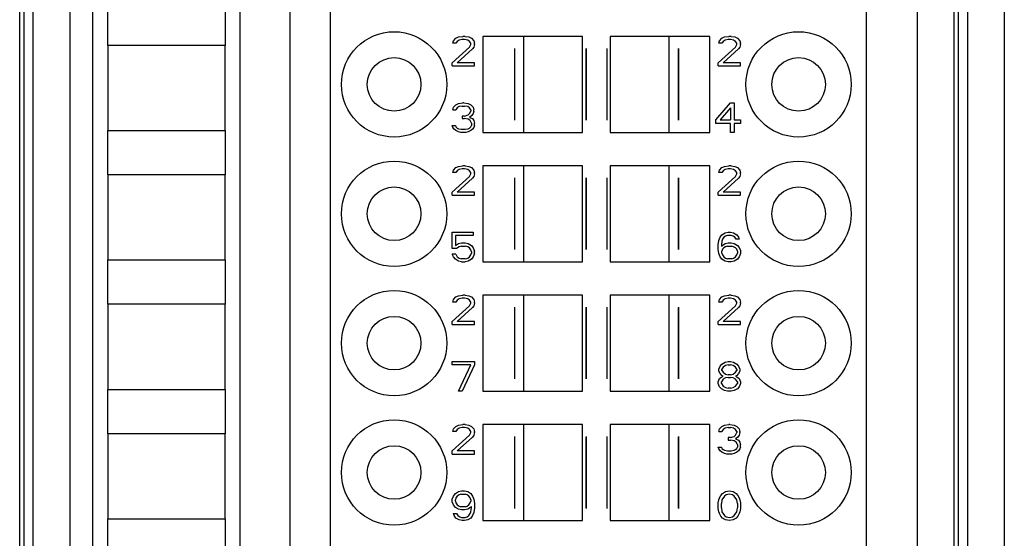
# Model space of a CAD drawing. Header units: millimetres. Extents: x 0 to 594, y 0 to 420.
# Tile 192 of 236: x 460 to 487, y 171 to 186. Entities that reach past the tile are written whole.
import ezdxf

# ---------------------------------------------------------------- set-up
doc = ezdxf.new("R2010")
doc.units = ezdxf.units.MM
doc.header["$LTSCALE"] = 32.67
doc.layers.get('0').update_dxf_attribs({"linetype": 'CONTINUOUS'})
doc.layers.add('INTFCLR_139', color=7, linetype='CONTINUOUS')

msp = doc.modelspace()

# ---------------------------------------------------------------- linework, layer by layer
at = {"color": 9, "linetype": 'CONTINUOUS'}
for p, q in [((461.77194, 237.39672), (461.77194, 147.6325)), ((484.7183, 147.6325), (484.7183, 237.39672)), ((487.07194, 237.39672), (487.07194, 147.6325)), ((460.77209, 236.39676), (460.77209, 148.63246)), ((486.07209, 236.39676), (486.07209, 148.63246))]:
    msp.add_line(p, q, dxfattribs=at)
at = {"color": 7, "linetype": 'CONTINUOUS'}
for p, q in [((460.53615, 148.51449), (460.53615, 236.51472)), ((485.83615, 148.51449), (485.83615, 236.51472)), ((460.41826, 148.63252), (460.41826, 236.39673)), ((485.71826, 148.63252), (485.71826, 236.39673)), ((462.38569, 227.11218), (462.38569, 157.71946)), ((466.38569, 157.74824), (466.38569, 227.07925)), ((467.72849, 224.01461), (467.72849, 161.01461)), ((468.82849, 161.01461), (468.82849, 224.01461)), ((483.32849, 224.01461), (483.32849, 161.01461)), ((462.80582, 184.81461), (462.80582, 186.01461)), ((465.98157, 186.01461), (465.98157, 184.81461)), ((472.16183, 184.94546), (472.22849, 185.01354)), ((472.22849, 185.01354), (472.29516, 185.04759)), ((472.29516, 185.04759), (472.41183, 185.06461)), ((472.39516, 184.9795), (472.31183, 184.96248)), ((472.46183, 184.9795), (472.39516, 184.9795)), ((472.47849, 185.06461), (472.41183, 185.06461)), ((472.54516, 184.96248), (472.46183, 184.9795)), ((472.47849, 185.06461), (472.57849, 185.04759)), ((472.57849, 185.04759), (472.64516, 185.01354)), ((472.64516, 185.01354), (472.71183, 184.94546)), ((475.65349, 185.06461), (472.95351, 185.06461)), ((472.95351, 185.06461), (472.95351, 182.46461)), ((474.05349, 185.06461), (474.05349, 182.46461)), ((475.65349, 182.46461), (475.65349, 185.06461)), ((479.10348, 185.06461), (476.40349, 185.06461)), ((476.40349, 185.06461), (476.40349, 182.46461)), ((478.00349, 182.46461), (478.00349, 185.06461)), ((479.10348, 182.46461), (479.10348, 185.06461)), ((479.36183, 184.94546), (479.42849, 185.01354)), ((479.42849, 185.01354), (479.49516, 185.04759)), ((479.49516, 185.04759), (479.61183, 185.06461)), ((479.59516, 184.9795), (479.51183, 184.96248)), ((479.66183, 184.9795), (479.59516, 184.9795)), ((479.67849, 185.06461), (479.61183, 185.06461)), ((479.74516, 184.96248), (479.66183, 184.9795)), ((479.67849, 185.06461), (479.77849, 185.04759)), ((479.77849, 185.04759), (479.84516, 185.01354)), ((479.84516, 185.01354), (479.91183, 184.94546)), ((465.98169, 184.81461), (462.80569, 184.81461)), ((462.80569, 184.81461), (462.80569, 182.51461)), ((465.98169, 182.51461), (465.98169, 184.81461)), ((472.12849, 184.34971), (472.59516, 184.77525)), ((472.14516, 184.87737), (472.16183, 184.94546)), ((472.22849, 184.87737), (472.14516, 184.87737)), ((472.26183, 184.92844), (472.22849, 184.87737)), ((472.31183, 184.96248), (472.26183, 184.92844)), ((472.67849, 184.72418), (472.26183, 184.34971)), ((472.59516, 184.92844), (472.54516, 184.96248)), ((472.62849, 184.87737), (472.59516, 184.92844)), ((472.59516, 184.77525), (472.62849, 184.84333)), ((472.62849, 184.84333), (472.62849, 184.87737)), ((472.71183, 184.77525), (472.67849, 184.72418)), ((472.71183, 184.94546), (472.72849, 184.87737)), ((472.72849, 184.84333), (472.71183, 184.77525)), ((472.72849, 184.84333), (472.72849, 184.87737)), ((479.32849, 184.34971), (479.79516, 184.77525)), ((479.34516, 184.87737), (479.36183, 184.94546)), ((479.42849, 184.87737), (479.34516, 184.87737)), ((479.46183, 184.92844), (479.42849, 184.87737)), ((479.51183, 184.96248), (479.46183, 184.92844)), ((479.87849, 184.72418), (479.46183, 184.34971)), ((479.79516, 184.92844), (479.74516, 184.96248)), ((479.82849, 184.87737), (479.79516, 184.92844)), ((479.79516, 184.77525), (479.82849, 184.84333)), ((479.82849, 184.84333), (479.82849, 184.87737)), ((479.91183, 184.77525), (479.87849, 184.72418)), ((479.91183, 184.94546), (479.92849, 184.87737)), ((479.92849, 184.84333), (479.91183, 184.77525)), ((479.92849, 184.84333), (479.92849, 184.87737)), ((472.12849, 184.26461), (472.12849, 184.34971)), ((472.12849, 184.26461), (472.72849, 184.26461)), ((472.72849, 184.34971), (472.26183, 184.34971)), ((472.72849, 184.26461), (472.72849, 184.34971)), ((479.32849, 184.26461), (479.32849, 184.34971)), ((479.32849, 184.26461), (479.92849, 184.26461)), ((479.92849, 184.34971), (479.46183, 184.34971)), ((479.92849, 184.26461), (479.92849, 184.34971)), ((472.14516, 183.07737), (472.16183, 183.14546)), ((472.16183, 183.14546), (472.22849, 183.21354)), ((472.22849, 183.21354), (472.29516, 183.24759)), ((472.26183, 183.12844), (472.22849, 183.07737)), ((472.31183, 183.16248), (472.26183, 183.12844)), ((472.29516, 183.24759), (472.41183, 183.26461)), ((472.39516, 183.1795), (472.31183, 183.16248)), ((472.39516, 183.1795), (472.46183, 183.1795)), ((472.44516, 183.26461), (472.41183, 183.26461)), ((472.44516, 183.26461), (472.56183, 183.24759)), ((472.54516, 183.16248), (472.46183, 183.1795)), ((472.59516, 183.12844), (472.54516, 183.16248)), ((472.56183, 183.24759), (472.62849, 183.21354)), ((472.62849, 183.07737), (472.59516, 183.12844)), ((472.62849, 183.21354), (472.69516, 183.14546)), ((472.69516, 183.14546), (472.71183, 183.07737)), ((479.26183, 182.80503), (479.66183, 183.26461)), ((479.66183, 183.12844), (479.37849, 182.80503)), ((479.66183, 183.26461), (479.76183, 183.26461)), ((479.66183, 183.12844), (479.66183, 182.80503)), ((479.76183, 183.26461), (479.76183, 182.80503)), ((472.14516, 183.07737), (472.22849, 183.07737)), ((472.46183, 182.90716), (472.39516, 182.90716)), ((472.39516, 182.90716), (472.39516, 182.83908)), ((472.46183, 182.90716), (472.56183, 182.9412)), ((472.56183, 182.9412), (472.59516, 182.97525)), ((472.59516, 182.97525), (472.62849, 183.04333)), ((472.66183, 182.92418), (472.59516, 182.87312)), ((472.59516, 182.87312), (472.67849, 182.83908)), ((472.62849, 183.07737), (472.62849, 183.04333)), ((472.69516, 182.97525), (472.66183, 182.92418)), ((472.71183, 183.04333), (472.69516, 182.97525)), ((472.71183, 183.04333), (472.71183, 183.07737)), ((472.12849, 182.65184), (472.21183, 182.65184)), ((472.14516, 182.60078), (472.12849, 182.65184)), ((472.17849, 182.54971), (472.14516, 182.60078)), ((472.21183, 182.65184), (472.22849, 182.6178)), ((472.22849, 182.6178), (472.26183, 182.58376)), ((472.26183, 182.58376), (472.29516, 182.56674)), ((472.39516, 182.83908), (472.46183, 182.83908)), ((472.56183, 182.82206), (472.46183, 182.83908)), ((472.61183, 182.78801), (472.56183, 182.82206)), ((472.56183, 182.56674), (472.59516, 182.58376)), ((472.59516, 182.58376), (472.62849, 182.6178)), ((472.64516, 182.71993), (472.61183, 182.78801)), ((472.62849, 182.6178), (472.64516, 182.65184)), ((472.64516, 182.71993), (472.64516, 182.65184)), ((472.67849, 182.83908), (472.71183, 182.78801)), ((472.71183, 182.60078), (472.67849, 182.54971)), ((472.71183, 182.78801), (472.72849, 182.71993)), ((472.72849, 182.65184), (472.71183, 182.60078)), ((472.72849, 182.65184), (472.72849, 182.71993)), ((479.26183, 182.70291), (479.26183, 182.80503)), ((479.66183, 182.70291), (479.26183, 182.70291)), ((479.37849, 182.80503), (479.66183, 182.80503)), ((479.66183, 182.46461), (479.66183, 182.70291)), ((479.76183, 182.80503), (479.92849, 182.80503)), ((479.92849, 182.70291), (479.76183, 182.70291)), ((479.76183, 182.70291), (479.76183, 182.46461)), ((479.92849, 182.80503), (479.92849, 182.70291)), ((462.80569, 182.51461), (465.98169, 182.51461)), ((462.80582, 181.31461), (462.80582, 182.51461)), ((465.98157, 182.51461), (465.98157, 181.31461)), ((472.22849, 182.51567), (472.17849, 182.54971)), ((472.29516, 182.48163), (472.22849, 182.51567)), ((472.29516, 182.56674), (472.37849, 182.54971)), ((472.36183, 182.46461), (472.29516, 182.48163)), ((472.49516, 182.46461), (472.36183, 182.46461)), ((472.37849, 182.54971), (472.47849, 182.54971)), ((472.47849, 182.54971), (472.56183, 182.56674)), ((472.56183, 182.48163), (472.49516, 182.46461)), ((472.62849, 182.51567), (472.56183, 182.48163)), ((472.67849, 182.54971), (472.62849, 182.51567)), ((472.95351, 182.46461), (475.65349, 182.46461)), ((476.40349, 182.46461), (479.10348, 182.46461)), ((479.76183, 182.46461), (479.66183, 182.46461)), ((472.16183, 181.44546), (472.22849, 181.51354)), ((472.22849, 181.51354), (472.29516, 181.54759)), ((472.29516, 181.54759), (472.41183, 181.56461)), ((472.47849, 181.56461), (472.41183, 181.56461)), ((472.47849, 181.56461), (472.57849, 181.54759)), ((472.57849, 181.54759), (472.64516, 181.51354)), ((472.64516, 181.51354), (472.71183, 181.44546)), ((475.65349, 181.56461), (472.95351, 181.56461)), ((472.95351, 181.56461), (472.95351, 178.96461)), ((474.05349, 181.56461), (474.05349, 178.96461)), ((475.65349, 178.96461), (475.65349, 181.56461)), ((479.10348, 181.56461), (476.40349, 181.56461)), ((476.40349, 181.56461), (476.40349, 178.96461)), ((478.00349, 178.96461), (478.00349, 181.56461)), ((479.10348, 178.96461), (479.10348, 181.56461)), ((479.36183, 181.44546), (479.42849, 181.51354)), ((479.42849, 181.51354), (479.49516, 181.54759)), ((479.49516, 181.54759), (479.61183, 181.56461)), ((479.67849, 181.56461), (479.61183, 181.56461)), ((479.67849, 181.56461), (479.77849, 181.54759)), ((479.77849, 181.54759), (479.84516, 181.51354)), ((479.84516, 181.51354), (479.91183, 181.44546)), ((465.98169, 181.31461), (462.80569, 181.31461)), ((462.80569, 181.31461), (462.80569, 179.01461)), ((465.98169, 179.01461), (465.98169, 181.31461)), ((472.12849, 180.84971), (472.59516, 181.27525)), ((472.14516, 181.37737), (472.16183, 181.44546)), ((472.22849, 181.37737), (472.14516, 181.37737)), ((472.26183, 181.42844), (472.22849, 181.37737)), ((472.31183, 181.46248), (472.26183, 181.42844)), ((472.39516, 181.4795), (472.31183, 181.46248)), ((472.46183, 181.4795), (472.39516, 181.4795)), ((472.54516, 181.46248), (472.46183, 181.4795)), ((472.59516, 181.42844), (472.54516, 181.46248)), ((472.62849, 181.37737), (472.59516, 181.42844)), ((472.59516, 181.27525), (472.62849, 181.34333)), ((472.62849, 181.34333), (472.62849, 181.37737)), ((472.71183, 181.27525), (472.67849, 181.22418)), ((472.71183, 181.44546), (472.72849, 181.37737)), ((472.72849, 181.34333), (472.71183, 181.27525)), ((472.72849, 181.34333), (472.72849, 181.37737)), ((479.32849, 180.84971), (479.79516, 181.27525)), ((479.34516, 181.37737), (479.36183, 181.44546)), ((479.42849, 181.37737), (479.34516, 181.37737)), ((479.46183, 181.42844), (479.42849, 181.37737)), ((479.51183, 181.46248), (479.46183, 181.42844)), ((479.59516, 181.4795), (479.51183, 181.46248)), ((479.66183, 181.4795), (479.59516, 181.4795)), ((479.74516, 181.46248), (479.66183, 181.4795)), ((479.79516, 181.42844), (479.74516, 181.46248)), ((479.82849, 181.37737), (479.79516, 181.42844)), ((479.79516, 181.27525), (479.82849, 181.34333)), ((479.82849, 181.34333), (479.82849, 181.37737)), ((479.91183, 181.27525), (479.87849, 181.22418)), ((479.91183, 181.44546), (479.92849, 181.37737)), ((479.92849, 181.34333), (479.91183, 181.27525)), ((479.92849, 181.34333), (479.92849, 181.37737)), ((472.67849, 181.22418), (472.26183, 180.84971)), ((479.87849, 181.22418), (479.46183, 180.84971)), ((472.12849, 180.76461), (472.12849, 180.84971)), ((472.12849, 180.76461), (472.72849, 180.76461)), ((472.72849, 180.84971), (472.26183, 180.84971)), ((472.72849, 180.76461), (472.72849, 180.84971)), ((479.32849, 180.76461), (479.32849, 180.84971)), ((479.32849, 180.76461), (479.92849, 180.76461)), ((479.92849, 180.84971), (479.46183, 180.84971)), ((479.92849, 180.76461), (479.92849, 180.84971)), ((472.12849, 179.76461), (472.69516, 179.76461)), ((472.12849, 179.32206), (472.12849, 179.76461)), ((472.69516, 179.6795), (472.21183, 179.6795)), ((472.21183, 179.6795), (472.21183, 179.40716)), ((472.69516, 179.76461), (472.69516, 179.6795)), ((479.37849, 179.62844), (479.42849, 179.69652)), ((479.42849, 179.69652), (479.51183, 179.74759)), ((479.52849, 179.66248), (479.47849, 179.62844)), ((479.51183, 179.74759), (479.59516, 179.76461)), ((479.57849, 179.6795), (479.52849, 179.66248)), ((479.67849, 179.6795), (479.57849, 179.6795)), ((479.59516, 179.76461), (479.66183, 179.76461)), ((479.66183, 179.76461), (479.74516, 179.74759)), ((479.72849, 179.66248), (479.67849, 179.6795)), ((479.77849, 179.62844), (479.72849, 179.66248)), ((479.74516, 179.74759), (479.82849, 179.69652)), ((479.82849, 179.69652), (479.87849, 179.62844)), ((472.21183, 179.40716), (472.29516, 179.45823)), ((472.29516, 179.45823), (472.37849, 179.47525)), ((472.37849, 179.39014), (472.31183, 179.37312)), ((472.37849, 179.47525), (472.47849, 179.47525)), ((472.37849, 179.39014), (472.47849, 179.39014)), ((472.47849, 179.47525), (472.56183, 179.45823)), ((472.54516, 179.37312), (472.47849, 179.39014)), ((472.56183, 179.45823), (472.64516, 179.40716)), ((472.64516, 179.40716), (472.69516, 179.33908)), ((479.32849, 179.42418), (479.34516, 179.54333)), ((479.32849, 179.30503), (479.32849, 179.42418)), ((479.34516, 179.54333), (479.37849, 179.62844)), ((479.42849, 179.52631), (479.41183, 179.42418)), ((479.41183, 179.39014), (479.51183, 179.45823)), ((479.41183, 179.42418), (479.41183, 179.39014)), ((479.44516, 179.57737), (479.42849, 179.52631)), ((479.47849, 179.62844), (479.44516, 179.57737)), ((479.51183, 179.45823), (479.59516, 179.47525)), ((479.57849, 179.39014), (479.52849, 179.37312)), ((479.57849, 179.39014), (479.69516, 179.39014)), ((479.59516, 179.47525), (479.67849, 179.47525)), ((479.67849, 179.47525), (479.76183, 179.45823)), ((479.74516, 179.37312), (479.69516, 179.39014)), ((479.76183, 179.45823), (479.84516, 179.40716)), ((479.81183, 179.57737), (479.77849, 179.62844)), ((479.89516, 179.57737), (479.81183, 179.57737)), ((479.84516, 179.40716), (479.89516, 179.3561)), ((479.87849, 179.62844), (479.89516, 179.57737)), ((472.24516, 179.32206), (472.12849, 179.32206)), ((472.22849, 179.16886), (472.12849, 179.16886)), ((472.16183, 179.10078), (472.12849, 179.16886)), ((472.22849, 179.16886), (472.26183, 179.10078)), ((472.31183, 179.37312), (472.24516, 179.32206)), ((472.59516, 179.33908), (472.54516, 179.37312)), ((472.62849, 179.28801), (472.59516, 179.33908)), ((472.59516, 179.10078), (472.62849, 179.15184)), ((472.64516, 179.23695), (472.62849, 179.28801)), ((472.62849, 179.15184), (472.64516, 179.20291)), ((472.64516, 179.23695), (472.64516, 179.20291)), ((472.69516, 179.33908), (472.72849, 179.25397)), ((472.72849, 179.18588), (472.69516, 179.10078)), ((472.72849, 179.18588), (472.72849, 179.25397)), ((479.34516, 179.18588), (479.32849, 179.30503)), ((479.37849, 179.10078), (479.34516, 179.18588)), ((479.44516, 179.30503), (479.42849, 179.25397)), ((479.42849, 179.20291), (479.42849, 179.25397)), ((479.42849, 179.20291), (479.44516, 179.15184)), ((479.47849, 179.33908), (479.44516, 179.30503)), ((479.44516, 179.15184), (479.47849, 179.10078)), ((479.52849, 179.37312), (479.47849, 179.33908)), ((479.79516, 179.33908), (479.74516, 179.37312)), ((479.82849, 179.30503), (479.79516, 179.33908)), ((479.79516, 179.10078), (479.82849, 179.15184)), ((479.84516, 179.25397), (479.82849, 179.30503)), ((479.82849, 179.15184), (479.84516, 179.20291)), ((479.84516, 179.25397), (479.84516, 179.20291)), ((479.89516, 179.3561), (479.92849, 179.27099)), ((479.92849, 179.18588), (479.89516, 179.10078)), ((479.92849, 179.27099), (479.92849, 179.18588)), ((462.80569, 179.01461), (465.98169, 179.01461)), ((462.80582, 177.81461), (462.80582, 179.01461)), ((465.98157, 179.01461), (465.98157, 177.81461)), ((472.21183, 179.03269), (472.16183, 179.10078)), ((472.29516, 178.98163), (472.21183, 179.03269)), ((472.26183, 179.10078), (472.31183, 179.06674)), ((472.37849, 178.96461), (472.29516, 178.98163)), ((472.31183, 179.06674), (472.37849, 179.04971)), ((472.47849, 179.04971), (472.37849, 179.04971)), ((472.37849, 178.96461), (472.47849, 178.96461)), ((472.47849, 179.04971), (472.54516, 179.06674)), ((472.56183, 178.98163), (472.47849, 178.96461)), ((472.54516, 179.06674), (472.59516, 179.10078)), ((472.64516, 179.03269), (472.56183, 178.98163)), ((472.69516, 179.10078), (472.64516, 179.03269)), ((472.95351, 178.96461), (475.65349, 178.96461)), ((476.40349, 178.96461), (479.10348, 178.96461)), ((479.42849, 179.03269), (479.37849, 179.10078)), ((479.51183, 178.98163), (479.42849, 179.03269)), ((479.47849, 179.10078), (479.52849, 179.06674)), ((479.59516, 178.96461), (479.51183, 178.98163)), ((479.52849, 179.06674), (479.57849, 179.04971)), ((479.69516, 179.04971), (479.57849, 179.04971)), ((479.67849, 178.96461), (479.59516, 178.96461)), ((479.76183, 178.98163), (479.67849, 178.96461)), ((479.69516, 179.04971), (479.74516, 179.06674)), ((479.74516, 179.06674), (479.79516, 179.10078)), ((479.84516, 179.03269), (479.76183, 178.98163)), ((479.89516, 179.10078), (479.84516, 179.03269)), ((472.22849, 178.01354), (472.29516, 178.04759)), ((472.29516, 178.04759), (472.41183, 178.06461)), ((472.47849, 178.06461), (472.41183, 178.06461)), ((472.47849, 178.06461), (472.57849, 178.04759)), ((472.57849, 178.04759), (472.64516, 178.01354)), ((475.65349, 178.06461), (472.95351, 178.06461)), ((472.95351, 178.06461), (472.95351, 175.46461)), ((474.05349, 178.06461), (474.05349, 175.46461)), ((475.65349, 175.46461), (475.65349, 178.06461)), ((479.10348, 178.06461), (476.40349, 178.06461)), ((476.40349, 178.06461), (476.40349, 175.46461)), ((478.00349, 175.46461), (478.00349, 178.06461)), ((479.10348, 175.46461), (479.10348, 178.06461)), ((479.42849, 178.01354), (479.49516, 178.04759)), ((479.49516, 178.04759), (479.61183, 178.06461)), ((479.67849, 178.06461), (479.61183, 178.06461)), ((479.67849, 178.06461), (479.77849, 178.04759)), ((479.77849, 178.04759), (479.84516, 178.01354)), ((465.98169, 177.81461), (462.80569, 177.81461)), ((462.80569, 177.81461), (462.80569, 175.51461)), ((465.98169, 175.51461), (465.98169, 177.81461)), ((472.14516, 177.87737), (472.16183, 177.94546)), ((472.22849, 177.87737), (472.14516, 177.87737)), ((472.16183, 177.94546), (472.22849, 178.01354)), ((472.26183, 177.92844), (472.22849, 177.87737)), ((472.31183, 177.96248), (472.26183, 177.92844)), ((472.39516, 177.9795), (472.31183, 177.96248)), ((472.46183, 177.9795), (472.39516, 177.9795)), ((472.54516, 177.96248), (472.46183, 177.9795)), ((472.59516, 177.92844), (472.54516, 177.96248)), ((472.62849, 177.87737), (472.59516, 177.92844)), ((472.59516, 177.77525), (472.62849, 177.84333)), ((472.62849, 177.84333), (472.62849, 177.87737)), ((472.64516, 178.01354), (472.71183, 177.94546)), ((472.71183, 177.94546), (472.72849, 177.87737)), ((472.72849, 177.84333), (472.71183, 177.77525)), ((472.72849, 177.84333), (472.72849, 177.87737)), ((479.34516, 177.87737), (479.36183, 177.94546)), ((479.42849, 177.87737), (479.34516, 177.87737)), ((479.36183, 177.94546), (479.42849, 178.01354)), ((479.46183, 177.92844), (479.42849, 177.87737)), ((479.51183, 177.96248), (479.46183, 177.92844)), ((479.59516, 177.9795), (479.51183, 177.96248)), ((479.66183, 177.9795), (479.59516, 177.9795)), ((479.74516, 177.96248), (479.66183, 177.9795)), ((479.79516, 177.92844), (479.74516, 177.96248)), ((479.82849, 177.87737), (479.79516, 177.92844)), ((479.79516, 177.77525), (479.82849, 177.84333)), ((479.82849, 177.84333), (479.82849, 177.87737)), ((479.84516, 178.01354), (479.91183, 177.94546)), ((479.91183, 177.94546), (479.92849, 177.87737)), ((479.92849, 177.84333), (479.91183, 177.77525)), ((479.92849, 177.84333), (479.92849, 177.87737)), ((472.12849, 177.34971), (472.59516, 177.77525)), ((472.67849, 177.72418), (472.26183, 177.34971)), ((472.71183, 177.77525), (472.67849, 177.72418)), ((479.32849, 177.34971), (479.79516, 177.77525)), ((479.87849, 177.72418), (479.46183, 177.34971)), ((479.91183, 177.77525), (479.87849, 177.72418)), ((472.12849, 177.26461), (472.12849, 177.34971)), ((472.12849, 177.26461), (472.72849, 177.26461)), ((472.72849, 177.34971), (472.26183, 177.34971)), ((472.72849, 177.26461), (472.72849, 177.34971)), ((479.32849, 177.26461), (479.32849, 177.34971)), ((479.32849, 177.26461), (479.92849, 177.26461)), ((479.92849, 177.34971), (479.46183, 177.34971)), ((479.92849, 177.26461), (479.92849, 177.34971)), ((472.12849, 176.26461), (472.72849, 176.26461)), ((472.12849, 176.1795), (472.12849, 176.26461)), ((472.72849, 176.26461), (472.72849, 176.1795)), ((479.37849, 176.14546), (479.42849, 176.19652)), ((479.42849, 176.19652), (479.51183, 176.24759)), ((479.51183, 176.24759), (479.59516, 176.26461)), ((479.59516, 176.26461), (479.66183, 176.26461)), ((479.66183, 176.26461), (479.74516, 176.24759)), ((479.74516, 176.24759), (479.82849, 176.19652)), ((479.82849, 176.19652), (479.87849, 176.14546)), ((472.62849, 176.1795), (472.12849, 176.1795)), ((472.29516, 175.46461), (472.62849, 176.1795)), ((472.72849, 176.1795), (472.39516, 175.46461)), ((479.34516, 176.06035), (479.37849, 176.14546)), ((479.34516, 176.00929), (479.34516, 176.06035)), ((479.37849, 175.9412), (479.34516, 176.00929)), ((479.42849, 175.89014), (479.37849, 175.9412)), ((479.46183, 176.11142), (479.42849, 176.06035)), ((479.42849, 176.02631), (479.42849, 176.06035)), ((479.42849, 176.02631), (479.46183, 175.97525)), ((479.52849, 176.16248), (479.46183, 176.11142)), ((479.46183, 175.97525), (479.52849, 175.92418)), ((479.59516, 176.1795), (479.52849, 176.16248)), ((479.52849, 175.92418), (479.59516, 175.90716)), ((479.59516, 176.1795), (479.66183, 176.1795)), ((479.72849, 176.16248), (479.66183, 176.1795)), ((479.66183, 175.90716), (479.72849, 175.92418)), ((479.79516, 176.11142), (479.72849, 176.16248)), ((479.72849, 175.92418), (479.79516, 175.97525)), ((479.82849, 176.06035), (479.79516, 176.11142)), ((479.79516, 175.97525), (479.82849, 176.02631)), ((479.82849, 176.06035), (479.82849, 176.02631)), ((479.87849, 175.9412), (479.82849, 175.89014)), ((479.87849, 176.14546), (479.91183, 176.06035)), ((479.91183, 176.00929), (479.87849, 175.9412)), ((479.91183, 176.06035), (479.91183, 176.00929)), ((479.32849, 175.71993), (479.36183, 175.80503)), ((479.32849, 175.66886), (479.32849, 175.71993)), ((479.36183, 175.58376), (479.32849, 175.66886)), ((479.36183, 175.80503), (479.42849, 175.8561)), ((479.46183, 175.78801), (479.41183, 175.71993)), ((479.41183, 175.66886), (479.41183, 175.71993)), ((479.41183, 175.66886), (479.46183, 175.60078)), ((479.46183, 175.87312), (479.42849, 175.89014)), ((479.42849, 175.8561), (479.46183, 175.87312)), ((479.52849, 175.82206), (479.46183, 175.78801)), ((479.59516, 175.83908), (479.52849, 175.82206)), ((479.66183, 175.90716), (479.59516, 175.90716)), ((479.59516, 175.83908), (479.66183, 175.83908)), ((479.72849, 175.82206), (479.66183, 175.83908)), ((479.79516, 175.78801), (479.72849, 175.82206)), ((479.82849, 175.89014), (479.79516, 175.87312)), ((479.79516, 175.87312), (479.82849, 175.8561)), ((479.84516, 175.71993), (479.79516, 175.78801)), ((479.79516, 175.60078), (479.84516, 175.66886)), ((479.82849, 175.8561), (479.89516, 175.80503)), ((479.84516, 175.71993), (479.84516, 175.66886)), ((479.89516, 175.80503), (479.92849, 175.71993)), ((479.92849, 175.66886), (479.89516, 175.58376)), ((479.92849, 175.71993), (479.92849, 175.66886)), ((462.80569, 175.51461), (465.98169, 175.51461)), ((462.80582, 174.31461), (462.80582, 175.51461)), ((465.98157, 175.51461), (465.98157, 174.31461)), ((472.39516, 175.46461), (472.29516, 175.46461)), ((472.95351, 175.46461), (475.65349, 175.46461)), ((476.40349, 175.46461), (479.10348, 175.46461)), ((479.41183, 175.53269), (479.36183, 175.58376)), ((479.49516, 175.48163), (479.41183, 175.53269)), ((479.46183, 175.60078), (479.52849, 175.56674)), ((479.57849, 175.46461), (479.49516, 175.48163)), ((479.52849, 175.56674), (479.59516, 175.54971)), ((479.67849, 175.46461), (479.57849, 175.46461)), ((479.66183, 175.54971), (479.59516, 175.54971)), ((479.66183, 175.54971), (479.72849, 175.56674)), ((479.76183, 175.48163), (479.67849, 175.46461)), ((479.72849, 175.56674), (479.79516, 175.60078)), ((479.84516, 175.53269), (479.76183, 175.48163)), ((479.89516, 175.58376), (479.84516, 175.53269)), ((472.14516, 174.37737), (472.16183, 174.44546)), ((472.22849, 174.37737), (472.14516, 174.37737)), ((472.16183, 174.44546), (472.22849, 174.51354)), ((472.22849, 174.51354), (472.29516, 174.54759)), ((472.26183, 174.42844), (472.22849, 174.37737)), ((472.31183, 174.46248), (472.26183, 174.42844)), ((472.29516, 174.54759), (472.41183, 174.56461)), ((472.39516, 174.4795), (472.31183, 174.46248)), ((472.46183, 174.4795), (472.39516, 174.4795)), ((472.47849, 174.56461), (472.41183, 174.56461)), ((472.54516, 174.46248), (472.46183, 174.4795)), ((472.47849, 174.56461), (472.57849, 174.54759)), ((472.59516, 174.42844), (472.54516, 174.46248)), ((472.57849, 174.54759), (472.64516, 174.51354)), ((472.62849, 174.37737), (472.59516, 174.42844)), ((472.59516, 174.27525), (472.62849, 174.34333)), ((472.62849, 174.34333), (472.62849, 174.37737)), ((472.64516, 174.51354), (472.71183, 174.44546)), ((472.71183, 174.44546), (472.72849, 174.37737)), ((472.72849, 174.34333), (472.71183, 174.27525)), ((472.72849, 174.34333), (472.72849, 174.37737)), ((475.65349, 174.56461), (472.95351, 174.56461)), ((472.95351, 174.56461), (472.95351, 171.96461)), ((474.05349, 174.56461), (474.05349, 171.96461)), ((475.65349, 171.96461), (475.65349, 174.56461)), ((479.10348, 174.56461), (476.40349, 174.56461)), ((476.40349, 174.56461), (476.40349, 171.96461)), ((478.00349, 171.96461), (478.00349, 174.56461)), ((479.10348, 171.96461), (479.10348, 174.56461)), ((479.34516, 174.37737), (479.36183, 174.44546)), ((479.34516, 174.37737), (479.42849, 174.37737)), ((479.36183, 174.44546), (479.42849, 174.51354)), ((479.42849, 174.51354), (479.49516, 174.54759)), ((479.46183, 174.42844), (479.42849, 174.37737)), ((479.51183, 174.46248), (479.46183, 174.42844)), ((479.49516, 174.54759), (479.61183, 174.56461)), ((479.59516, 174.4795), (479.51183, 174.46248)), ((479.59516, 174.4795), (479.66183, 174.4795)), ((479.64516, 174.56461), (479.61183, 174.56461)), ((479.64516, 174.56461), (479.76183, 174.54759)), ((479.74516, 174.46248), (479.66183, 174.4795)), ((479.79516, 174.42844), (479.74516, 174.46248)), ((479.76183, 174.54759), (479.82849, 174.51354)), ((479.82849, 174.37737), (479.79516, 174.42844)), ((479.79516, 174.27525), (479.82849, 174.34333)), ((479.82849, 174.51354), (479.89516, 174.44546)), ((479.82849, 174.37737), (479.82849, 174.34333)), ((479.89516, 174.44546), (479.91183, 174.37737)), ((479.91183, 174.34333), (479.89516, 174.27525)), ((479.91183, 174.34333), (479.91183, 174.37737)), ((465.98169, 174.31461), (462.80569, 174.31461)), ((462.80569, 174.31461), (462.80569, 172.01461)), ((465.98169, 172.01461), (465.98169, 174.31461)), ((472.12849, 173.84971), (472.59516, 174.27525)), ((472.67849, 174.22418), (472.26183, 173.84971)), ((472.71183, 174.27525), (472.67849, 174.22418)), ((479.66183, 174.20716), (479.59516, 174.20716)), ((479.59516, 174.20716), (479.59516, 174.13908)), ((479.59516, 174.13908), (479.66183, 174.13908)), ((479.66183, 174.20716), (479.76183, 174.2412)), ((479.76183, 174.12206), (479.66183, 174.13908)), ((479.76183, 174.2412), (479.79516, 174.27525)), ((479.81183, 174.08801), (479.76183, 174.12206)), ((479.86183, 174.22418), (479.79516, 174.17312)), ((479.79516, 174.17312), (479.87849, 174.13908)), ((479.84516, 174.01993), (479.81183, 174.08801)), ((479.89516, 174.27525), (479.86183, 174.22418)), ((479.87849, 174.13908), (479.91183, 174.08801)), ((479.91183, 174.08801), (479.92849, 174.01993)), ((472.12849, 173.76461), (472.12849, 173.84971)), ((472.72849, 173.84971), (472.26183, 173.84971)), ((472.72849, 173.76461), (472.72849, 173.84971)), ((479.32849, 173.95184), (479.41183, 173.95184)), ((479.34516, 173.90078), (479.32849, 173.95184)), ((479.37849, 173.84971), (479.34516, 173.90078)), ((479.42849, 173.81567), (479.37849, 173.84971)), ((479.41183, 173.95184), (479.42849, 173.9178)), ((479.42849, 173.9178), (479.46183, 173.88376)), ((479.49516, 173.78163), (479.42849, 173.81567)), ((479.46183, 173.88376), (479.49516, 173.86674)), ((479.49516, 173.86674), (479.57849, 173.84971)), ((479.57849, 173.84971), (479.67849, 173.84971)), ((479.67849, 173.84971), (479.76183, 173.86674)), ((479.76183, 173.86674), (479.79516, 173.88376)), ((479.82849, 173.81567), (479.76183, 173.78163)), ((479.79516, 173.88376), (479.82849, 173.9178)), ((479.82849, 173.9178), (479.84516, 173.95184)), ((479.87849, 173.84971), (479.82849, 173.81567)), ((479.84516, 174.01993), (479.84516, 173.95184)), ((479.91183, 173.90078), (479.87849, 173.84971)), ((479.92849, 173.95184), (479.91183, 173.90078)), ((479.92849, 173.95184), (479.92849, 174.01993)), ((472.12849, 173.76461), (472.72849, 173.76461)), ((479.56183, 173.76461), (479.49516, 173.78163)), ((479.69516, 173.76461), (479.56183, 173.76461)), ((479.76183, 173.78163), (479.69516, 173.76461)), ((472.21183, 172.69652), (472.29516, 172.74759)), ((472.29516, 172.74759), (472.37849, 172.76461)), ((472.37849, 172.76461), (472.46183, 172.76461)), ((472.46183, 172.76461), (472.54516, 172.74759)), ((472.54516, 172.74759), (472.62849, 172.69652)), ((479.44516, 172.69652), (479.52849, 172.74759)), ((479.52849, 172.74759), (479.62849, 172.76461)), ((479.62849, 172.76461), (479.72849, 172.74759)), ((479.72849, 172.74759), (479.81183, 172.69652)), ((472.12849, 172.54333), (472.16183, 172.62844)), ((472.12849, 172.47525), (472.12849, 172.54333)), ((472.16183, 172.39014), (472.12849, 172.47525)), ((472.16183, 172.62844), (472.21183, 172.69652)), ((472.22849, 172.57737), (472.21183, 172.52631)), ((472.21183, 172.49227), (472.21183, 172.52631)), ((472.21183, 172.49227), (472.22849, 172.4412)), ((472.26183, 172.62844), (472.22849, 172.57737)), ((472.31183, 172.66248), (472.26183, 172.62844)), ((472.36183, 172.6795), (472.31183, 172.66248)), ((472.36183, 172.6795), (472.47849, 172.6795)), ((472.52849, 172.66248), (472.47849, 172.6795)), ((472.57849, 172.62844), (472.52849, 172.66248)), ((472.61183, 172.57737), (472.57849, 172.62844)), ((472.62849, 172.52631), (472.61183, 172.57737)), ((472.61183, 172.4412), (472.62849, 172.49227)), ((472.62849, 172.69652), (472.67849, 172.62844)), ((472.62849, 172.52631), (472.62849, 172.49227)), ((472.67849, 172.62844), (472.71183, 172.54333)), ((472.71183, 172.54333), (472.72849, 172.42418)), ((479.32849, 172.4412), (479.34516, 172.52631)), ((479.34516, 172.52631), (479.36183, 172.57737)), ((479.36183, 172.57737), (479.39516, 172.64546)), ((479.39516, 172.64546), (479.44516, 172.69652)), ((479.42849, 172.52631), (479.41183, 172.42418)), ((479.49516, 172.62844), (479.42849, 172.52631)), ((479.54516, 172.66248), (479.49516, 172.62844)), ((479.62849, 172.6795), (479.54516, 172.66248)), ((479.71183, 172.66248), (479.62849, 172.6795)), ((479.76183, 172.62844), (479.71183, 172.66248)), ((479.82849, 172.52631), (479.76183, 172.62844)), ((479.81183, 172.69652), (479.86183, 172.64546)), ((479.84516, 172.42418), (479.82849, 172.52631)), ((479.86183, 172.64546), (479.89516, 172.57737)), ((479.89516, 172.57737), (479.91183, 172.52631)), ((479.91183, 172.52631), (479.92849, 172.4412)), ((472.21183, 172.32206), (472.16183, 172.39014)), ((472.29516, 172.27099), (472.21183, 172.32206)), ((472.22849, 172.4412), (472.26183, 172.39014)), ((472.26183, 172.39014), (472.31183, 172.3561)), ((472.37849, 172.25397), (472.29516, 172.27099)), ((472.31183, 172.3561), (472.36183, 172.33908)), ((472.47849, 172.33908), (472.36183, 172.33908)), ((472.46183, 172.25397), (472.37849, 172.25397)), ((472.54516, 172.27099), (472.46183, 172.25397)), ((472.47849, 172.33908), (472.52849, 172.3561)), ((472.52849, 172.3561), (472.57849, 172.39014)), ((472.64516, 172.33908), (472.54516, 172.27099)), ((472.57849, 172.39014), (472.61183, 172.4412)), ((472.61183, 172.15184), (472.62849, 172.20291)), ((472.62849, 172.20291), (472.64516, 172.30503)), ((472.64516, 172.30503), (472.64516, 172.33908)), ((472.71183, 172.18588), (472.67849, 172.10078)), ((472.72849, 172.30503), (472.71183, 172.18588)), ((472.72849, 172.42418), (472.72849, 172.30503)), ((479.32849, 172.28801), (479.32849, 172.4412)), ((479.34516, 172.20291), (479.32849, 172.28801)), ((479.36183, 172.15184), (479.34516, 172.20291)), ((479.41183, 172.30503), (479.41183, 172.42418)), ((479.41183, 172.30503), (479.42849, 172.20291)), ((479.42849, 172.20291), (479.49516, 172.10078)), ((479.76183, 172.10078), (479.82849, 172.20291)), ((479.82849, 172.20291), (479.84516, 172.30503)), ((479.84516, 172.42418), (479.84516, 172.30503)), ((479.91183, 172.20291), (479.89516, 172.15184)), ((479.92849, 172.28801), (479.91183, 172.20291)), ((479.92849, 172.4412), (479.92849, 172.28801)), ((462.80569, 172.01461), (465.98169, 172.01461)), ((462.80582, 170.81461), (462.80582, 172.01461)), ((465.98157, 172.01461), (465.98157, 170.81461)), ((472.16183, 172.15184), (472.24516, 172.15184)), ((472.17849, 172.10078), (472.16183, 172.15184)), ((472.22849, 172.03269), (472.17849, 172.10078)), ((472.31183, 171.98163), (472.22849, 172.03269)), ((472.24516, 172.15184), (472.27849, 172.10078)), ((472.27849, 172.10078), (472.32849, 172.06674)), ((472.39516, 171.96461), (472.31183, 171.98163)), ((472.32849, 172.06674), (472.37849, 172.04971)), ((472.37849, 172.04971), (472.47849, 172.04971)), ((472.46183, 171.96461), (472.39516, 171.96461)), ((472.54516, 171.98163), (472.46183, 171.96461)), ((472.47849, 172.04971), (472.52849, 172.06674)), ((472.52849, 172.06674), (472.57849, 172.10078)), ((472.62849, 172.03269), (472.54516, 171.98163)), ((472.57849, 172.10078), (472.61183, 172.15184)), ((472.67849, 172.10078), (472.62849, 172.03269)), ((472.95351, 171.96461), (475.65349, 171.96461)), ((476.40349, 171.96461), (479.10348, 171.96461)), ((479.39516, 172.08376), (479.36183, 172.15184)), ((479.44516, 172.03269), (479.39516, 172.08376)), ((479.52849, 171.98163), (479.44516, 172.03269)), ((479.49516, 172.10078), (479.54516, 172.06674)), ((479.62849, 171.96461), (479.52849, 171.98163)), ((479.54516, 172.06674), (479.62849, 172.04971)), ((479.62849, 172.04971), (479.71183, 172.06674)), ((479.72849, 171.98163), (479.62849, 171.96461)), ((479.71183, 172.06674), (479.76183, 172.10078)), ((479.81183, 172.03269), (479.72849, 171.98163)), ((479.86183, 172.08376), (479.81183, 172.03269)), ((479.89516, 172.15184), (479.86183, 172.08376))]:
    msp.add_line(p, q, dxfattribs=at)
for centre, radius in [((470.55349, 183.76461), 1.425), ((481.50349, 183.76461), 1.425), ((470.55349, 183.76461), 0.725), ((481.50349, 183.76461), 0.725), ((470.55349, 180.26461), 1.425), ((481.50349, 180.26461), 1.425), ((470.55349, 180.26461), 0.725), ((481.50349, 180.26461), 0.725), ((470.55349, 176.76461), 1.425), ((481.50349, 176.76461), 1.425), ((470.55349, 176.76461), 0.725), ((481.50349, 176.76461), 0.725), ((470.55349, 173.26461), 1.425), ((481.50349, 173.26461), 1.425), ((470.55349, 173.26461), 0.725), ((481.50349, 173.26461), 0.725)]:
    msp.add_circle(centre, radius, dxfattribs=at)
at = {"layer": 'INTFCLR_139', "color": 7, "linetype": 'CONTINUOUS'}
for p, q in [((473.80849, 184.73422), (473.80849, 182.79499)), ((473.80949, 184.73303), (473.80949, 182.79619)), ((475.74749, 184.73303), (475.74749, 182.79619)), ((475.74849, 184.73422), (475.74849, 182.79499)), ((476.30849, 184.73422), (476.30849, 182.79499)), ((476.30949, 184.73303), (476.30949, 182.79619)), ((478.24749, 184.73303), (478.24749, 182.79619)), ((478.24849, 184.73422), (478.24849, 182.79499)), ((473.80849, 181.23422), (473.80849, 179.29499)), ((473.80949, 181.23303), (473.80949, 179.29619)), ((475.74749, 181.23303), (475.74749, 179.29619)), ((475.74849, 181.23422), (475.74849, 179.29499)), ((476.30849, 181.23422), (476.30849, 179.29499)), ((476.30949, 181.23303), (476.30949, 179.29619)), ((478.24749, 181.23303), (478.24749, 179.29619)), ((478.24849, 181.23422), (478.24849, 179.29499)), ((473.80849, 177.73422), (473.80849, 175.79499)), ((473.80949, 177.73303), (473.80949, 175.79619)), ((475.74749, 177.73303), (475.74749, 175.79619)), ((475.74849, 177.73422), (475.74849, 175.79499)), ((476.30849, 177.73422), (476.30849, 175.79499)), ((476.30949, 177.73303), (476.30949, 175.79619)), ((478.24749, 177.73303), (478.24749, 175.79619)), ((478.24849, 177.73422), (478.24849, 175.79499)), ((473.80849, 174.23422), (473.80849, 172.29499)), ((473.80949, 174.23303), (473.80949, 172.29619)), ((475.74749, 174.23303), (475.74749, 172.29619)), ((475.74849, 174.23422), (475.74849, 172.29499)), ((476.30849, 174.23422), (476.30849, 172.29499)), ((476.30949, 174.23303), (476.30949, 172.29619)), ((478.24749, 174.23303), (478.24749, 172.29619)), ((478.24849, 174.23422), (478.24849, 172.29499))]:
    msp.add_line(p, q, dxfattribs=at)

doc.saveas('drawing.dxf')
